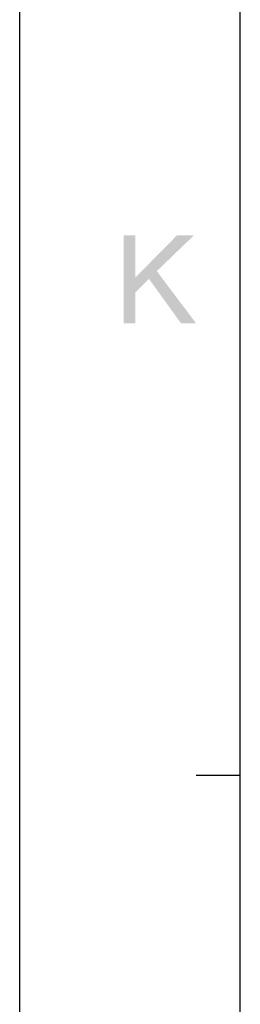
# Model space of a CAD drawing. Extents: x 0 to 1189, y 0 to 841.
# Tile 3 of 125: x 0 to 15, y 67 to 134. Entities that reach past the tile are written whole.
import ezdxf

# ---------------------------------------------------------------- set-up
doc = ezdxf.new("R2010")
doc.units = 0
doc.header["$LTSCALE"] = 65.395
doc.header["$MEASUREMENT"] = 0
doc.layers.get('0').update_dxf_attribs({"linetype": 'CONTINUOUS'})

msp = doc.modelspace()

# ---------------------------------------------------------------- linework, layer by layer
at = {"linetype": 'Continuous'}
for p, q in [((0, 0), (0, 841)), ((15, 15), (15, 826)), ((15, 82.58333), (12, 82.58333))]:
    msp.add_line(p, q, dxfattribs=at)
for points in [[(7.85836, 119.35779), (7.85836, 116.4689), (7.05836, 113.35779)], [(7.85836, 119.35779), (7.05836, 113.35779), (7.05836, 119.35779)], [(11.85836, 119.35779), (9.32503, 116.91335), (7.85836, 116.4689)], [(11.85836, 119.35779), (7.85836, 116.4689), (10.7028, 119.35779)], [(8.79169, 116.38002), (7.85836, 116.4689), (9.32503, 116.91335)], [(10.96947, 113.35779), (8.79169, 116.38002), (9.32503, 116.91335)], [(10.96947, 113.35779), (9.32503, 116.91335), (11.99169, 113.35779)], [(7.85836, 116.4689), (7.85836, 115.44668), (7.05836, 113.35779)], [(7.85836, 116.4689), (8.79169, 116.38002), (7.85836, 115.44668)], [(7.05836, 113.35779), (7.85836, 115.44668), (7.85836, 113.35779)]]:
    msp.add_solid(points, dxfattribs=at)

doc.saveas('drawing.dxf')
